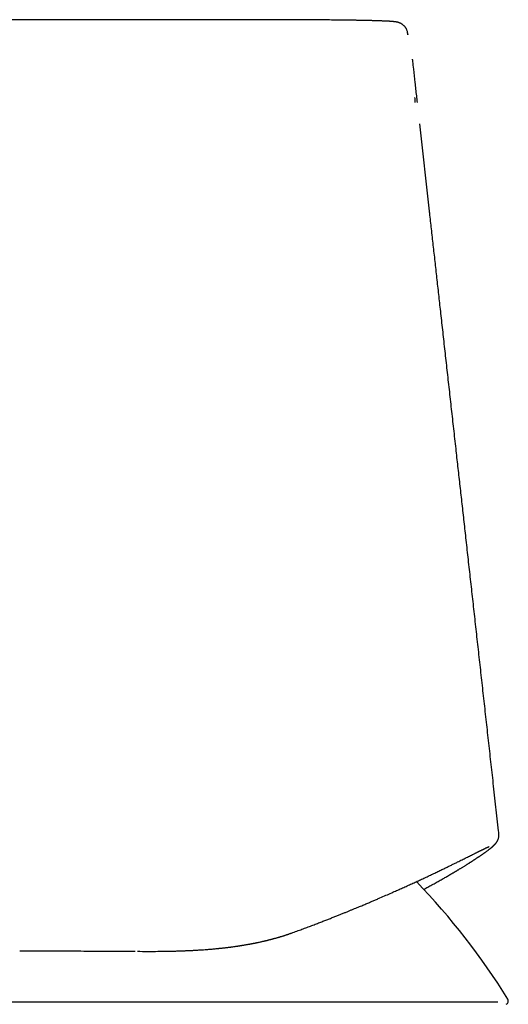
# Model space of a CAD drawing. Header units: millimetres. Extents: x 8 to 591, y 12 to 486.
# Tile 14 of 15: x 313 to 333, y 446 to 486. Entities that reach past the tile are written whole.
import ezdxf

# ---------------------------------------------------------------- set-up
doc = ezdxf.new("R2010")
doc.units = ezdxf.units.MM

msp = doc.modelspace()

# ---------------------------------------------------------------- linework, layer by layer
at = {"color": 7, "linetype": 'Continuous', "lineweight": 30}
for p, q in [((322.384, 485.561), (295.326, 485.561)), ((329.151, 484.948), (329.135, 485.034)), ((329.145, 484.954), (329.147, 484.947)), ((329.336, 483.941), (329.331, 483.973)), ((329.344, 483.875), (329.344, 483.876)), ((329.43, 482.409), (329.427, 482.417)), ((330.018, 477.828), (329.625, 481.357)), ((294.068, 445.899), (324.067, 445.899)), ((331.57, 445.899), (332.772, 445.899))]:
    msp.add_line(p, q, dxfattribs=at)
at = {"color": 7, "linetype": 'Continuous', "lineweight": 30, "flags": 128}
msp.add_lwpolyline([(318.119, 447.939), (318.12, 447.938), (318.129, 447.938)], dxfattribs=at)
at = {"color": 7, "linetype": 'Continuous', "lineweight": 30}
for centre, radius, start, end in [((309.068, 431.082), 28.358, 31.7662, 43.9233), ((333.05, 445.932), 0.15, 296.9259, 31.7662)]:
    msp.add_arc(centre, radius, start, end, dxfattribs=at)
for points, knots in [([(329.146, 484.953), (329.144, 484.973), (329.139, 485.011), (329.13, 485.064), (329.116, 485.112), (329.1, 485.155), (329.083, 485.191), (329.066, 485.221), (329.049, 485.245), (329.035, 485.264), (329.022, 485.28), (329.01, 485.294), (328.998, 485.306), (328.98, 485.325), (328.956, 485.345), (328.927, 485.368), (328.902, 485.384), (328.88, 485.398), (328.856, 485.411), (328.832, 485.422), (328.809, 485.432), (328.79, 485.438), (328.776, 485.443), (328.766, 485.446), (328.756, 485.449), (328.747, 485.452), (328.738, 485.454), (328.729, 485.456), (328.721, 485.458), (328.712, 485.46), (328.702, 485.462), (328.691, 485.465), (328.678, 485.467), (328.666, 485.469), (328.654, 485.471), (328.641, 485.473), (328.627, 485.475), (328.612, 485.477), (328.597, 485.479), (328.582, 485.48), (328.567, 485.482), (328.552, 485.483), (328.535, 485.485), (328.519, 485.486), (328.502, 485.488), (328.485, 485.489), (328.466, 485.49), (328.445, 485.492), (328.424, 485.493), (328.403, 485.495), (328.382, 485.496), (328.36, 485.497), (328.332, 485.499), (328.297, 485.501), (328.252, 485.503), (328.203, 485.505), (328.151, 485.507), (328.096, 485.509), (328.039, 485.511), (327.979, 485.513), (327.915, 485.516), (327.857, 485.517), (327.805, 485.519), (327.761, 485.52), (327.716, 485.521), (327.668, 485.523), (327.618, 485.524), (327.566, 485.525), (327.517, 485.526), (327.471, 485.527), (327.432, 485.528), (327.397, 485.529), (327.366, 485.529), (327.342, 485.53), (327.322, 485.53), (327.307, 485.531), (327.292, 485.531), (327.276, 485.531), (327.254, 485.532), (327.223, 485.532), (327.183, 485.533), (327.138, 485.534), (327.088, 485.535), (327.035, 485.536), (326.967, 485.537), (326.882, 485.538), (326.779, 485.54), (326.671, 485.541), (326.559, 485.543), (326.444, 485.544), (326.322, 485.546), (326.191, 485.547), (326.053, 485.548), (325.906, 485.55), (325.751, 485.551), (325.59, 485.552), (325.422, 485.553), (325.249, 485.555), (325.071, 485.556), (324.89, 485.557), (324.704, 485.557), (324.514, 485.558), (324.318, 485.559), (324.117, 485.559), (323.911, 485.56), (323.701, 485.56), (323.487, 485.56), (323.246, 485.561), (322.978, 485.561), (322.683, 485.561), (322.484, 485.561), (322.384, 485.561)], [0, 0, 0, 0, 0.006284, 0.012086, 0.017414, 0.022258, 0.026602, 0.030427, 0.033725, 0.036495, 0.038959, 0.041376, 0.04375, 0.046088, 0.052878, 0.059269, 0.065297, 0.071181, 0.077914, 0.085259, 0.092681, 0.099293, 0.103921, 0.108186, 0.112259, 0.116141, 0.119907, 0.123475, 0.126881, 0.130829, 0.135593, 0.141172, 0.147565, 0.153133, 0.159175, 0.165691, 0.172559, 0.179037, 0.186742, 0.193567, 0.199511, 0.20652, 0.213275, 0.219805, 0.226134, 0.232547, 0.239478, 0.246878, 0.25413, 0.261052, 0.267644, 0.274175, 0.281011, 0.292373, 0.304493, 0.317038, 0.329478, 0.34203, 0.354466, 0.36679, 0.37939, 0.39255, 0.400181, 0.407988, 0.415972, 0.424133, 0.432472, 0.440988, 0.449335, 0.456032, 0.462017, 0.467288, 0.471846, 0.47569, 0.478209, 0.480294, 0.482352, 0.484617, 0.487089, 0.492008, 0.497587, 0.503824, 0.510645, 0.517797, 0.525256, 0.537599, 0.550703, 0.56457, 0.577599, 0.591239, 0.605495, 0.620366, 0.635856, 0.651945, 0.66872, 0.685834, 0.703287, 0.721078, 0.739206, 0.75733, 0.77573, 0.794412, 0.813389, 0.833025, 0.852986, 0.873276, 0.893894, 0.914836, 0.942732, 0.971135, 1, 1, 1, 1]), ([(329.344, 483.875), (329.343, 483.889), (329.34, 483.912), (329.337, 483.934), (329.336, 483.941)], [0, 0, 0, 0, 0.667879, 1, 1, 1, 1]), ([(329.529, 482.22), (329.519, 482.307), (329.489, 482.575), (329.439, 483.023), (329.388, 483.487), (329.356, 483.771), (329.344, 483.876)], [0, 0, 0, 0, 0.157964, 0.485988, 0.80992, 1, 1, 1, 1]), ([(329.432, 482.22), (329.432, 482.222), (329.433, 482.227), (329.434, 482.234), (329.435, 482.242), (329.435, 482.249), (329.436, 482.257), (329.436, 482.264), (329.436, 482.271), (329.437, 482.277), (329.437, 482.283), (329.437, 482.288), (329.437, 482.292), (329.437, 482.296), (329.437, 482.302), (329.437, 482.313), (329.437, 482.33), (329.435, 482.354), (329.433, 482.383), (329.43, 482.405), (329.429, 482.417)], [0, 0, 0, 0, 0.135744, 0.258031, 0.366824, 0.46211, 0.543902, 0.612255, 0.65478, 0.689929, 0.71791, 0.739159, 0.747564, 0.754777, 0.76441, 0.786151, 0.820606, 0.867751, 0.927557, 1, 1, 1, 1]), ([(332.82, 452.699), (332.817, 452.733), (332.777, 453.089), (332.702, 453.763), (332.598, 454.693), (332.498, 455.588), (332.402, 456.449), (332.307, 457.302), (332.213, 458.147), (332.119, 458.985), (332.027, 459.816), (331.935, 460.638), (331.844, 461.453), (331.754, 462.26), (331.665, 463.06), (331.577, 463.852), (331.491, 464.621), (331.408, 465.369), (331.327, 466.094), (331.246, 466.813), (331.167, 467.525), (331.084, 468.267), (330.998, 469.037), (330.909, 469.836), (330.821, 470.625), (330.734, 471.405), (330.648, 472.176), (330.563, 472.938), (330.482, 473.671), (330.403, 474.374), (330.328, 475.048), (330.254, 475.715), (330.18, 476.374), (330.107, 477.026), (330.054, 477.51), (330.024, 477.777), (330.018, 477.829)], [0, 0, 0, 0, 0.004047, 0.0424463, 0.0804839, 0.1150338, 0.1492798, 0.1832218, 0.2168599, 0.2501941, 0.2832243, 0.3159505, 0.3483729, 0.3804914, 0.412306, 0.4438167, 0.4750235, 0.5041688, 0.533044, 0.561649, 0.589984, 0.6180489, 0.6501836, 0.6819568, 0.7133684, 0.7444185, 0.7751071, 0.8054342, 0.8353998, 0.8625508, 0.889398, 0.9159416, 0.9421814, 0.9681175, 0.99375, 1, 1, 1, 1]), ([(329.786, 450.444), (329.799, 450.451), (329.841, 450.473), (329.909, 450.51), (329.992, 450.555), (330.076, 450.601), (330.161, 450.647), (330.246, 450.694), (330.33, 450.741), (330.411, 450.786), (330.489, 450.83), (330.566, 450.874), (330.641, 450.917), (330.711, 450.957), (330.767, 450.989), (330.808, 451.013), (330.836, 451.029), (330.863, 451.045), (330.889, 451.061), (330.916, 451.076), (330.94, 451.091), (330.962, 451.103), (330.98, 451.114), (330.994, 451.122), (331.007, 451.13), (331.019, 451.137), (331.029, 451.143), (331.038, 451.148), (331.048, 451.154), (331.06, 451.162), (331.076, 451.171), (331.095, 451.182), (331.115, 451.194), (331.139, 451.209), (331.167, 451.225), (331.199, 451.244), (331.234, 451.266), (331.273, 451.289), (331.315, 451.315), (331.36, 451.342), (331.404, 451.37), (331.447, 451.396), (331.487, 451.421), (331.523, 451.444), (331.556, 451.464), (331.586, 451.484), (331.615, 451.501), (331.64, 451.517), (331.663, 451.532), (331.683, 451.545), (331.702, 451.557), (331.721, 451.569), (331.741, 451.582), (331.764, 451.597), (331.787, 451.612), (331.811, 451.627), (331.836, 451.644), (331.862, 451.661), (331.889, 451.679), (331.918, 451.698), (331.946, 451.716), (331.972, 451.734), (331.996, 451.75), (332.019, 451.765), (332.04, 451.779), (332.059, 451.793), (332.077, 451.805), (332.094, 451.816), (332.11, 451.827), (332.125, 451.838), (332.139, 451.847), (332.152, 451.856), (332.166, 451.866), (332.18, 451.876), (332.196, 451.887), (332.212, 451.899), (332.228, 451.91), (332.244, 451.921), (332.259, 451.932), (332.275, 451.943), (332.305, 451.965), (332.348, 451.997), (332.389, 452.028), (332.419, 452.05), (332.437, 452.064), (332.454, 452.078), (332.47, 452.09), (332.484, 452.101), (332.497, 452.112), (332.51, 452.122), (332.522, 452.132), (332.533, 452.141), (332.543, 452.149), (332.551, 452.157), (332.56, 452.164), (332.569, 452.172), (332.578, 452.18), (332.585, 452.186), (332.591, 452.192), (332.597, 452.197), (332.602, 452.202), (332.607, 452.207), (332.614, 452.213), (332.621, 452.22), (332.63, 452.228), (332.638, 452.237), (332.647, 452.246), (332.655, 452.254), (332.662, 452.261), (332.667, 452.267), (332.673, 452.273), (332.678, 452.279), (332.685, 452.287), (332.692, 452.295), (332.699, 452.304), (332.707, 452.314), (332.714, 452.323), (332.721, 452.332), (332.727, 452.342), (332.733, 452.351), (332.74, 452.361), (332.748, 452.374), (332.756, 452.388), (332.764, 452.404), (332.773, 452.421), (332.783, 452.443), (332.794, 452.472), (332.805, 452.506), (332.815, 452.547), (332.822, 452.594), (332.825, 452.646), (332.822, 452.682), (332.82, 452.7)], [0, 0, 0, 0, 0.007078, 0.021358, 0.036224, 0.05147, 0.067075, 0.083041, 0.099372, 0.114663, 0.130265, 0.145878, 0.161097, 0.175884, 0.190236, 0.19635, 0.202382, 0.208331, 0.2142, 0.219987, 0.225642, 0.230809, 0.234478, 0.237804, 0.240788, 0.243429, 0.245728, 0.247686, 0.249571, 0.252718, 0.256463, 0.260804, 0.265607, 0.270722, 0.277893, 0.285598, 0.293837, 0.303846, 0.314543, 0.325927, 0.337848, 0.34934, 0.360233, 0.369956, 0.379149, 0.387811, 0.395943, 0.403547, 0.410001, 0.416019, 0.4216, 0.427199, 0.433446, 0.440346, 0.447897, 0.455393, 0.463436, 0.472028, 0.481168, 0.490857, 0.501096, 0.510214, 0.518992, 0.527308, 0.535163, 0.542555, 0.549486, 0.555955, 0.562536, 0.568558, 0.574099, 0.579503, 0.584812, 0.59151, 0.598093, 0.605169, 0.612937, 0.619525, 0.626542, 0.633986, 0.641856, 0.670441, 0.698834, 0.710136, 0.721228, 0.731763, 0.741731, 0.751133, 0.759824, 0.768367, 0.776968, 0.785635, 0.791534, 0.79782, 0.804493, 0.811554, 0.818858, 0.824198, 0.829099, 0.83356, 0.83758, 0.841199, 0.846819, 0.852988, 0.859706, 0.866958, 0.87426, 0.881384, 0.885825, 0.890193, 0.894489, 0.898782, 0.903579, 0.908985, 0.913661, 0.918715, 0.923916, 0.928595, 0.932708, 0.936258, 0.940048, 0.943967, 0.948019, 0.952207, 0.956533, 0.961195, 0.966377, 0.972088, 0.978324, 0.985073, 0.99231, 1, 1, 1, 1]), ([(324.496, 448.694), (324.568, 448.72), (324.711, 448.772), (324.918, 448.849), (325.118, 448.923), (325.309, 448.995), (325.493, 449.065), (325.666, 449.132), (325.829, 449.195), (325.982, 449.255), (326.128, 449.313), (326.269, 449.368), (326.404, 449.422), (326.532, 449.474), (326.656, 449.524), (326.773, 449.572), (326.886, 449.618), (326.992, 449.662), (327.093, 449.704), (327.188, 449.744), (327.278, 449.781), (327.364, 449.818), (327.446, 449.852), (327.524, 449.885), (327.598, 449.916), (327.669, 449.947), (327.762, 449.986), (327.877, 450.036), (328.05, 450.11), (328.257, 450.2), (328.482, 450.299), (328.69, 450.391), (328.883, 450.477), (329.072, 450.562), (329.257, 450.646), (329.438, 450.728), (329.614, 450.809), (329.791, 450.892), (329.968, 450.974), (330.144, 451.058), (330.314, 451.139), (330.478, 451.217), (330.63, 451.291), (330.771, 451.36), (330.902, 451.424), (331.029, 451.486), (331.142, 451.542), (331.243, 451.591), (331.333, 451.636), (331.421, 451.68), (331.507, 451.723), (331.591, 451.764), (331.672, 451.805), (331.751, 451.844), (331.813, 451.875), (331.859, 451.898), (331.892, 451.914), (331.923, 451.93), (331.954, 451.945), (331.982, 451.959), (332.008, 451.972), (332.032, 451.984), (332.053, 451.994), (332.072, 452.004), (332.09, 452.012), (332.106, 452.02), (332.12, 452.027), (332.132, 452.033), (332.143, 452.038), (332.151, 452.042), (332.16, 452.046), (332.169, 452.051), (332.179, 452.056), (332.19, 452.061), (332.2, 452.066), (332.211, 452.071), (332.223, 452.077), (332.235, 452.083), (332.248, 452.089), (332.26, 452.095), (332.277, 452.102), (332.295, 452.111), (332.315, 452.12), (332.333, 452.129), (332.35, 452.136), (332.364, 452.143), (332.377, 452.148), (332.388, 452.153), (332.397, 452.157), (332.404, 452.159), (332.409, 452.162), (332.413, 452.163), (332.417, 452.165), (332.42, 452.166), (332.422, 452.166), (332.422, 452.167), (332.422, 452.167), (332.422, 452.167)], [0, 0, 0, 0, 0.015459, 0.030478, 0.045062, 0.059215, 0.072939, 0.08624, 0.098395, 0.110177, 0.121589, 0.132632, 0.143309, 0.15362, 0.163567, 0.17315, 0.182372, 0.191232, 0.199582, 0.207585, 0.215241, 0.22255, 0.229636, 0.236363, 0.242731, 0.248907, 0.255102, 0.267327, 0.279631, 0.301821, 0.324285, 0.343051, 0.36199, 0.381092, 0.400241, 0.419393, 0.438542, 0.457682, 0.478718, 0.499729, 0.520716, 0.541752, 0.562864, 0.581764, 0.600751, 0.619828, 0.638995, 0.654126, 0.669452, 0.685029, 0.700858, 0.716938, 0.733269, 0.749853, 0.766689, 0.77433, 0.782022, 0.789765, 0.797399, 0.804646, 0.811502, 0.817965, 0.823712, 0.829109, 0.834156, 0.838852, 0.843199, 0.847195, 0.850089, 0.852766, 0.855355, 0.858313, 0.861682, 0.86546, 0.869025, 0.872892, 0.87706, 0.881529, 0.886299, 0.891369, 0.896517, 0.905779, 0.914813, 0.923621, 0.931963, 0.94009, 0.947975, 0.955417, 0.962377, 0.967508, 0.972503, 0.977721, 0.983173, 0.988834, 0.993605, 0.998409, 1, 1, 1, 1]), ([(319.395, 447.942), (319.443, 447.943), (319.539, 447.945), (319.664, 447.948), (319.77, 447.951), (319.856, 447.953), (319.937, 447.956), (320.012, 447.958), (320.076, 447.961), (320.129, 447.963), (320.174, 447.965), (320.215, 447.966), (320.251, 447.968), (320.282, 447.969), (320.305, 447.97), (320.324, 447.971), (320.342, 447.972), (320.364, 447.973), (320.391, 447.974), (320.424, 447.976), (320.464, 447.978), (320.512, 447.981), (320.57, 447.984), (320.634, 447.988), (320.7, 447.992), (320.788, 447.997), (320.894, 448.004), (321.007, 448.013), (321.107, 448.021), (321.194, 448.028), (321.279, 448.035), (321.36, 448.043), (321.436, 448.05), (321.498, 448.056), (321.546, 448.061), (321.583, 448.065), (321.617, 448.069), (321.649, 448.072), (321.678, 448.075), (321.703, 448.078), (321.726, 448.081), (321.748, 448.083), (321.773, 448.086), (321.802, 448.089), (321.835, 448.093), (321.874, 448.098), (321.917, 448.104), (321.964, 448.109), (322.018, 448.117), (322.077, 448.124), (322.14, 448.133), (322.2, 448.142), (322.25, 448.149), (322.287, 448.154), (322.313, 448.158), (322.337, 448.162), (322.362, 448.166), (322.39, 448.17), (322.42, 448.175), (322.463, 448.182), (322.519, 448.191), (322.585, 448.202), (322.643, 448.212), (322.693, 448.221), (322.735, 448.229), (322.775, 448.236), (322.811, 448.243), (322.841, 448.248), (322.862, 448.252), (322.878, 448.255), (322.892, 448.258), (322.908, 448.261), (322.929, 448.266), (322.957, 448.271), (322.989, 448.278), (323.025, 448.285), (323.071, 448.294), (323.124, 448.306), (323.185, 448.319), (323.24, 448.331), (323.289, 448.342), (323.333, 448.352), (323.365, 448.36), (323.387, 448.365), (323.402, 448.369), (323.415, 448.372), (323.426, 448.375), (323.437, 448.377), (323.449, 448.38), (323.465, 448.384), (323.485, 448.389), (323.509, 448.395), (323.535, 448.402), (323.564, 448.409), (323.593, 448.416), (323.621, 448.424), (323.648, 448.431), (323.682, 448.44), (323.722, 448.45), (323.768, 448.463), (323.813, 448.475), (323.857, 448.488), (323.9, 448.5), (323.937, 448.511), (323.971, 448.521), (324.005, 448.532), (324.044, 448.543), (324.086, 448.556), (324.128, 448.57), (324.168, 448.582), (324.206, 448.595), (324.242, 448.606), (324.278, 448.618), (324.315, 448.631), (324.356, 448.644), (324.399, 448.66), (324.447, 448.676), (324.479, 448.688), (324.496, 448.694)], [0, 0, 0, 0, 0.026275, 0.051804, 0.068679, 0.084549, 0.099416, 0.113278, 0.126136, 0.134909, 0.143143, 0.15084, 0.157753, 0.163437, 0.167882, 0.170599, 0.17385, 0.178008, 0.183072, 0.189042, 0.195919, 0.205368, 0.216124, 0.228187, 0.240907, 0.253416, 0.277358, 0.300467, 0.317419, 0.333894, 0.34989, 0.365407, 0.380063, 0.393529, 0.400907, 0.407872, 0.414424, 0.420561, 0.426193, 0.431087, 0.43523, 0.43923, 0.443893, 0.449497, 0.456044, 0.463535, 0.471968, 0.48134, 0.490927, 0.503669, 0.515901, 0.527623, 0.538824, 0.54455, 0.549442, 0.553887, 0.558819, 0.564279, 0.570268, 0.576786, 0.589769, 0.602914, 0.616102, 0.624517, 0.632949, 0.641209, 0.648405, 0.654424, 0.659263, 0.661368, 0.663935, 0.667321, 0.671526, 0.676551, 0.683968, 0.691203, 0.698181, 0.711547, 0.723848, 0.735083, 0.745245, 0.754144, 0.761655, 0.7651, 0.768148, 0.770799, 0.773051, 0.77492, 0.777273, 0.780624, 0.784971, 0.789726, 0.795286, 0.801507, 0.807598, 0.813439, 0.819033, 0.824376, 0.834708, 0.844057, 0.853319, 0.862702, 0.871924, 0.880338, 0.886481, 0.893692, 0.902054, 0.911374, 0.920438, 0.929043, 0.937186, 0.944866, 0.952429, 0.960324, 0.969027, 0.978539, 0.988862, 1, 1, 1, 1]), ([(313.469, 447.962), (313.712, 447.961), (314.291, 447.959), (315.196, 447.955), (316.185, 447.95), (317.165, 447.945), (317.807, 447.94), (318.129, 447.938)], [0, 0, 0, 0, 0.152511, 0.363201, 0.574446, 0.786597, 1, 1, 1, 1]), ([(318.224, 447.938), (318.233, 447.938), (318.261, 447.938), (318.288, 447.938), (318.306, 447.938)], [0, 0, 0, 0, 0.336887, 1, 1, 1, 1]), ([(318.315, 447.938), (318.598, 447.936), (318.964, 447.933), (319.308, 447.945), (319.385, 447.947)], [0, 0, 0, 0, 0.7765547, 1, 1, 1, 1]), ([(324.067, 445.899), (324.145, 445.899), (324.301, 445.899), (324.535, 445.899), (324.768, 445.899), (325.001, 445.899), (325.233, 445.899), (325.464, 445.899), (325.701, 445.899), (325.944, 445.899), (326.192, 445.899), (326.437, 445.899), (326.68, 445.899), (326.913, 445.899), (327.135, 445.899), (327.348, 445.899), (327.556, 445.899), (327.762, 445.899), (327.964, 445.899), (328.162, 445.899), (328.363, 445.899), (328.565, 445.899), (328.769, 445.899), (328.966, 445.899), (329.159, 445.899), (329.339, 445.899), (329.509, 445.899), (329.667, 445.899), (329.82, 445.899), (329.968, 445.899), (330.109, 445.899), (330.245, 445.899), (330.38, 445.899), (330.511, 445.899), (330.64, 445.899), (330.76, 445.899), (330.872, 445.899), (330.974, 445.899), (331.065, 445.899), (331.146, 445.899), (331.22, 445.899), (331.287, 445.899), (331.348, 445.899), (331.401, 445.899), (331.449, 445.899), (331.49, 445.899), (331.523, 445.899), (331.548, 445.899), (331.564, 445.899), (331.568, 445.899), (331.57, 445.899)], [0, 0, 0, 0, 0.019843, 0.039648, 0.059436, 0.079226, 0.099038, 0.118893, 0.13876, 0.160571, 0.182365, 0.204168, 0.226007, 0.247909, 0.267807, 0.287677, 0.307539, 0.327413, 0.347319, 0.367277, 0.38725, 0.409181, 0.431101, 0.453037, 0.475015, 0.49706, 0.51709, 0.537096, 0.557096, 0.577109, 0.597156, 0.617254, 0.637368, 0.659454, 0.681527, 0.703614, 0.725739, 0.747928, 0.768087, 0.788216, 0.808335, 0.828463, 0.848618, 0.86882, 0.889036, 0.911226, 0.933392, 0.955559, 0.977754, 1, 1, 1, 1])]:
    msp.add_open_spline(points, degree=3, knots=knots, dxfattribs=at)

doc.saveas('drawing.dxf')
